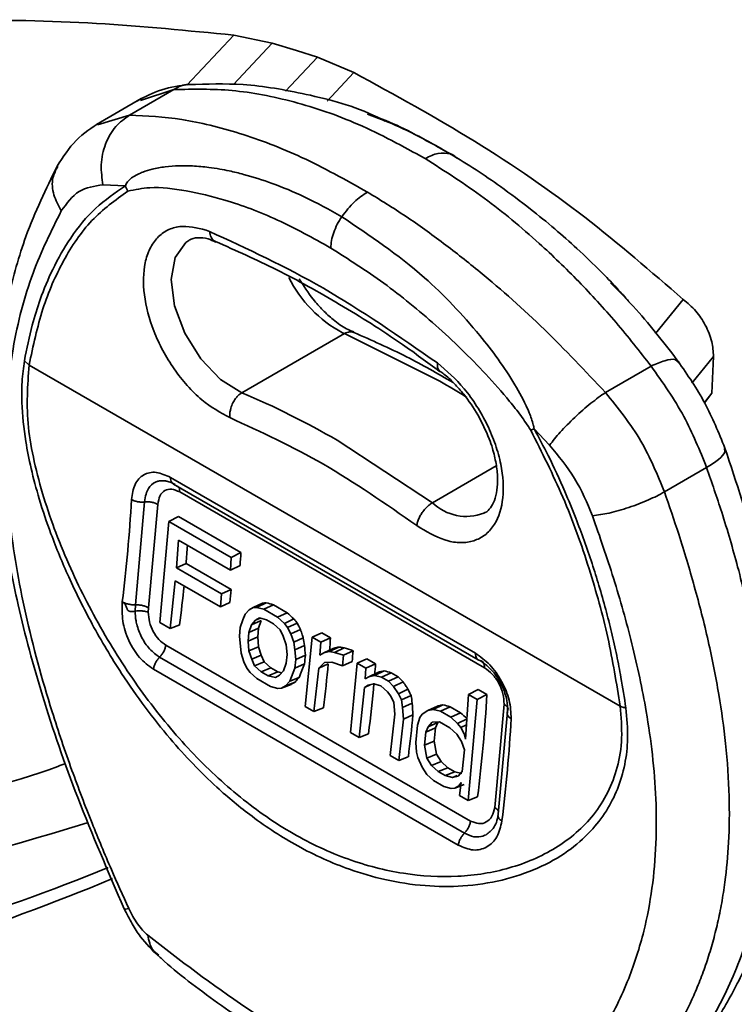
# Model space of a CAD drawing. Header units: millimetres. Extents: x 2485 to 2999, y 1640 to 2004.
# Tile 24 of 32: x 2779 to 2797, y 1861 to 1886. Entities that reach past the tile are written whole.
import ezdxf

# ---------------------------------------------------------------- set-up
doc = ezdxf.new("R2010")
doc.units = ezdxf.units.MM
doc.layers.add('粗实线层', color=7, linetype='Continuous', lineweight=35)

msp = doc.modelspace()

# ---------------------------------------------------------------- linework, layer by layer
at = {"layer": '粗实线层'}
for p, q in [((2784.043, 1885.297), (2782.848, 1884.023)), ((2785.027, 1885.091), (2784.043, 1885.297)), ((2785.027, 1885.091), (2784.035, 1884.034)), ((2785.646, 1884.903), (2785.027, 1885.091)), ((2786.177, 1884.733), (2785.646, 1884.903)), ((2786.178, 1884.733), (2785.365, 1883.867)), ((2787.11, 1884.343), (2786.178, 1884.733)), ((2787.11, 1884.343), (2786.426, 1883.614)), ((2782.52, 1883.909), (2781.385, 1883.253)), ((2781.662, 1883.633), (2782.52, 1883.909)), ((2781.685, 1883.678), (2780.546, 1883.02)), ((2780.572, 1883.009), (2781.385, 1883.253)), ((2781.279, 1881.449), (2780.708, 1881.475)), ((2783.338, 1880.32), (2783.423, 1880.287)), ((2794.805, 1877.681), (2795.506, 1878.553)), ((2784.253, 1876.17), (2786.869, 1877.681)), ((2786.869, 1877.681), (2786.82, 1877.702)), ((2786.869, 1877.681), (2789.3, 1876.467)), ((2795.735, 1876.417), (2796.283, 1877.099)), ((2796.239, 1876.156), (2796.283, 1877.099)), ((2778.704, 1876.985), (2778.823, 1876.874)), ((2778.823, 1876.874), (2793.902, 1868.169)), ((2789.244, 1876.813), (2789.239, 1876.93)), ((2793.529, 1876.178), (2794.692, 1876.85)), ((2796.05, 1875.924), (2796.239, 1876.156)), ((2796.061, 1875.921), (2796.239, 1876.156)), ((2792.101, 1874.832), (2791.708, 1875.252)), ((2786.684, 1874.957), (2789.115, 1873.364)), ((2790.742, 1874.303), (2789.115, 1873.364)), ((2795.033, 1873.637), (2796.109, 1874.258)), ((2782.433, 1874.008), (2790.21, 1869.519)), ((2782.506, 1873.84), (2790.284, 1869.35)), ((2782.665, 1873.637), (2790.442, 1869.148)), ((2781.772, 1873.382), (2781.535, 1870.758)), ((2781.87, 1870.678), (2782.109, 1873.319)), ((2782.634, 1873.01), (2782.389, 1872.885)), ((2782.634, 1873.01), (2784.227, 1872.09)), ((2790.426, 1873.096), (2790.455, 1873.112)), ((2782.389, 1872.885), (2782.157, 1870.302)), ((2783.98, 1871.966), (2782.389, 1872.885)), ((2788.799, 1872.722), (2788.714, 1872.782)), ((2782.634, 1872.408), (2782.582, 1871.7)), ((2783.96, 1871.642), (2782.634, 1872.408)), ((2783.96, 1871.642), (2783.98, 1871.966)), ((2784.227, 1872.09), (2783.98, 1871.966)), ((2782.582, 1871.7), (2782.828, 1871.814)), ((2782.828, 1871.814), (2783.977, 1871.15)), ((2784.207, 1871.762), (2783.96, 1871.642)), ((2783.732, 1871.037), (2782.582, 1871.7)), ((2782.554, 1871.371), (2782.422, 1870.149)), ((2783.703, 1870.708), (2782.554, 1871.371)), ((2783.703, 1870.708), (2783.732, 1871.037)), ((2783.977, 1871.15), (2783.732, 1871.037)), ((2781.535, 1870.758), (2781.526, 1870.597)), ((2783.948, 1870.816), (2783.703, 1870.708)), ((2784.536, 1870.687), (2784.781, 1870.802)), ((2784.874, 1870.806), (2784.629, 1870.691)), ((2785.055, 1870.759), (2784.81, 1870.643)), ((2785.055, 1870.759), (2785.409, 1870.555)), ((2781.863, 1870.568), (2781.87, 1870.678)), ((2784.336, 1870.515), (2784.277, 1870.376)), ((2784.336, 1870.515), (2784.439, 1870.629)), ((2784.439, 1870.629), (2784.536, 1870.687)), ((2784.629, 1870.691), (2784.536, 1870.687)), ((2784.81, 1870.643), (2784.629, 1870.691)), ((2785.163, 1870.439), (2784.81, 1870.643)), ((2785.409, 1870.555), (2785.163, 1870.439)), ((2782.422, 1870.149), (2782.157, 1870.302)), ((2782.422, 1870.149), (2782.665, 1870.244)), ((2784.277, 1870.376), (2784.212, 1870.181)), ((2784.433, 1870.053), (2784.498, 1870.248)), ((2784.498, 1870.248), (2784.601, 1870.362)), ((2784.743, 1870.357), (2784.498, 1870.249)), ((2784.601, 1870.362), (2784.699, 1870.421)), ((2784.601, 1870.362), (2784.72, 1870.416)), ((2784.678, 1870.16), (2784.743, 1870.357)), ((2784.699, 1870.421), (2784.881, 1870.374)), ((2784.881, 1870.374), (2785.057, 1870.272)), ((2785.057, 1870.272), (2785.23, 1870.115)), ((2785.336, 1870.282), (2785.163, 1870.439)), ((2785.581, 1870.398), (2785.336, 1870.282)), ((2785.336, 1870.282), (2785.42, 1870.177)), ((2785.42, 1870.177), (2785.665, 1870.291)), ((2784.19, 1869.96), (2784.212, 1870.181)), ((2784.236, 1869.52), (2784.19, 1869.96)), ((2784.411, 1869.832), (2784.433, 1870.053)), ((2784.433, 1870.053), (2784.678, 1870.16)), ((2784.678, 1870.16), (2784.655, 1869.937)), ((2785.23, 1870.115), (2785.309, 1869.954)), ((2785.309, 1869.954), (2785.382, 1869.738)), ((2785.499, 1870.016), (2785.42, 1870.177)), ((2785.745, 1870.13), (2785.499, 1870.016)), ((2785.574, 1869.801), (2785.499, 1870.016)), ((2786.292, 1870.045), (2786.047, 1869.929)), ((2786.292, 1870.045), (2786.514, 1869.917)), ((2790.088, 1865.239), (2782.311, 1869.729)), ((2784.655, 1869.937), (2784.411, 1869.832)), ((2784.432, 1869.585), (2784.411, 1869.832)), ((2784.676, 1869.687), (2784.655, 1869.937)), ((2785.382, 1869.738), (2785.405, 1869.492)), ((2785.819, 1869.912), (2785.574, 1869.801)), ((2785.574, 1869.801), (2785.603, 1869.611)), ((2785.603, 1869.611), (2785.848, 1869.72)), ((2786.047, 1869.929), (2785.87, 1868.159)), ((2786.268, 1869.801), (2786.047, 1869.929)), ((2786.241, 1869.473), (2786.268, 1869.801)), ((2786.514, 1869.917), (2786.268, 1869.801)), ((2784.305, 1869.301), (2784.236, 1869.52)), ((2784.432, 1869.585), (2784.676, 1869.687)), ((2784.502, 1869.366), (2784.432, 1869.585)), ((2784.502, 1869.366), (2784.745, 1869.468)), ((2784.675, 1869.687), (2784.745, 1869.468)), ((2784.745, 1869.468), (2784.82, 1869.304)), ((2785.405, 1869.492), (2785.383, 1869.271)), ((2785.603, 1869.611), (2785.626, 1869.365)), ((2785.626, 1869.365), (2785.871, 1869.472)), ((2786.241, 1869.473), (2786.339, 1869.532)), ((2786.339, 1869.532), (2786.584, 1869.646)), ((2786.339, 1869.532), (2786.48, 1869.565)), ((2786.48, 1869.565), (2786.725, 1869.68)), ((2786.617, 1869.543), (2786.48, 1869.565)), ((2786.863, 1869.658), (2786.617, 1869.543)), ((2786.843, 1869.47), (2786.617, 1869.543)), ((2786.821, 1869.196), (2786.843, 1869.47)), ((2787.089, 1869.585), (2786.843, 1869.47)), ((2782.152, 1869.418), (2789.929, 1864.929)), ((2784.381, 1869.138), (2784.305, 1869.301)), ((2784.577, 1869.204), (2784.502, 1869.366)), ((2784.577, 1869.204), (2784.82, 1869.304)), ((2784.747, 1869.046), (2784.577, 1869.204)), ((2784.82, 1869.304), (2784.99, 1869.146)), ((2785.383, 1869.271), (2785.316, 1869.074)), ((2785.604, 1869.143), (2785.626, 1869.365)), ((2785.848, 1869.248), (2785.604, 1869.143)), ((2786.212, 1869.143), (2786.364, 1869.287)), ((2786.456, 1869.251), (2786.212, 1869.143)), ((2786.364, 1869.287), (2786.551, 1869.295)), ((2786.821, 1869.196), (2786.551, 1869.294)), ((2787.066, 1869.308), (2786.821, 1869.196)), ((2787.196, 1869.266), (2787.019, 1867.495)), ((2787.441, 1869.382), (2787.196, 1869.266)), ((2787.417, 1869.138), (2787.196, 1869.266)), ((2787.417, 1869.138), (2787.663, 1869.254)), ((2787.441, 1869.382), (2787.663, 1869.254)), ((2789.771, 1864.623), (2781.994, 1869.113)), ((2784.381, 1869.138), (2784.462, 1869.031)), ((2784.632, 1868.873), (2784.462, 1869.031)), ((2784.747, 1869.046), (2784.99, 1869.146)), ((2784.924, 1868.944), (2784.747, 1869.046)), ((2784.924, 1868.944), (2785.167, 1869.044)), ((2784.99, 1869.146), (2785.167, 1869.044)), ((2785.209, 1868.958), (2785.107, 1868.898)), ((2785.167, 1869.044), (2785.265, 1869.019)), ((2785.316, 1869.074), (2785.209, 1868.958)), ((2785.474, 1868.805), (2785.604, 1869.143)), ((2786.212, 1869.143), (2786.09, 1868.031)), ((2787.395, 1868.865), (2787.417, 1869.138)), ((2787.493, 1868.923), (2787.737, 1869.037)), ((2787.493, 1868.923), (2787.634, 1868.956)), ((2787.634, 1868.956), (2787.879, 1869.072)), ((2787.815, 1868.908), (2787.634, 1868.956)), ((2788.06, 1869.024), (2787.815, 1868.908)), ((2788.06, 1869.024), (2788.237, 1868.922)), ((2784.986, 1868.669), (2784.632, 1868.873)), ((2785.107, 1868.898), (2784.924, 1868.944)), ((2785.507, 1868.725), (2785.264, 1868.628)), ((2785.366, 1868.689), (2785.474, 1868.805)), ((2785.609, 1868.787), (2785.366, 1868.689)), ((2785.717, 1868.905), (2785.474, 1868.805)), ((2787.544, 1868.72), (2787.376, 1868.645)), ((2787.376, 1868.645), (2787.474, 1868.704)), ((2787.395, 1868.865), (2787.493, 1868.923)), ((2787.474, 1868.704), (2787.616, 1868.737)), ((2787.797, 1868.69), (2787.616, 1868.737)), ((2787.992, 1868.806), (2787.815, 1868.908)), ((2788.237, 1868.922), (2787.992, 1868.806)), ((2787.992, 1868.806), (2788.12, 1868.675)), ((2788.12, 1868.675), (2788.366, 1868.79)), ((2788.237, 1868.922), (2788.366, 1868.79)), ((2785.169, 1868.623), (2784.986, 1868.669)), ((2785.264, 1868.628), (2785.169, 1868.623)), ((2785.264, 1868.628), (2785.366, 1868.689)), ((2787.376, 1868.645), (2787.24, 1867.368)), ((2787.97, 1868.533), (2787.797, 1868.69)), ((2787.97, 1868.533), (2788.053, 1868.427)), ((2788.244, 1868.489), (2788.12, 1868.675)), ((2788.489, 1868.603), (2788.244, 1868.489)), ((2788.323, 1868.329), (2788.244, 1868.489)), ((2790.034, 1868.471), (2789.954, 1867.33)), ((2790.28, 1868.596), (2790.034, 1868.471)), ((2790.255, 1868.344), (2790.034, 1868.471)), ((2790.502, 1868.467), (2790.255, 1868.344)), ((2790.28, 1868.596), (2790.502, 1868.467)), ((2788.132, 1868.266), (2788.053, 1868.427)), ((2788.132, 1868.266), (2788.151, 1867.966)), ((2788.569, 1868.441), (2788.323, 1868.329)), ((2788.323, 1868.329), (2788.353, 1868.139)), ((2788.353, 1868.139), (2788.598, 1868.249)), ((2789.136, 1868.088), (2789.381, 1868.204)), ((2790.255, 1868.344), (2790.024, 1865.76)), ((2790.94, 1868.22), (2790.701, 1865.583)), ((2786.09, 1868.031), (2785.87, 1868.159)), ((2786.09, 1868.031), (2786.333, 1868.127)), ((2788.151, 1867.966), (2788.035, 1866.908)), ((2788.353, 1868.139), (2788.372, 1867.838)), ((2788.372, 1867.838), (2788.617, 1867.946)), ((2788.795, 1867.884), (2788.849, 1867.968)), ((2788.849, 1867.968), (2788.995, 1868.056)), ((2788.995, 1868.056), (2789.24, 1868.17)), ((2788.995, 1868.056), (2789.136, 1868.088)), ((2789.317, 1868.041), (2789.136, 1868.088)), ((2789.563, 1868.157), (2789.317, 1868.041)), ((2789.583, 1867.888), (2789.317, 1868.041)), ((2789.563, 1868.157), (2789.828, 1868.004)), ((2789.828, 1868.004), (2789.583, 1867.888)), ((2790.794, 1865.412), (2791.03, 1868.038)), ((2788.372, 1867.838), (2788.256, 1866.781)), ((2788.795, 1867.884), (2788.731, 1867.689)), ((2789.006, 1867.646), (2789.109, 1867.76)), ((2789.251, 1867.755), (2789.006, 1867.646)), ((2789.109, 1867.76), (2789.295, 1867.768)), ((2789.191, 1867.614), (2789.251, 1867.755)), ((2789.295, 1867.768), (2789.561, 1867.615)), ((2789.755, 1867.731), (2789.583, 1867.888)), ((2790.001, 1867.847), (2789.755, 1867.731)), ((2789.755, 1867.731), (2789.839, 1867.626)), ((2789.839, 1867.626), (2789.979, 1867.691)), ((2787.24, 1867.368), (2787.019, 1867.495)), ((2787.24, 1867.368), (2787.482, 1867.463)), ((2788.686, 1867.246), (2788.731, 1867.689)), ((2788.913, 1867.174), (2788.946, 1867.506)), ((2788.946, 1867.506), (2789.006, 1867.646)), ((2788.946, 1867.506), (2789.191, 1867.614)), ((2789.191, 1867.614), (2789.157, 1867.279)), ((2789.561, 1867.615), (2789.733, 1867.458)), ((2789.733, 1867.458), (2789.856, 1867.271)), ((2789.919, 1867.465), (2789.839, 1867.626)), ((2789.954, 1867.33), (2789.919, 1867.465)), ((2788.686, 1867.246), (2788.706, 1866.999)), ((2788.913, 1867.174), (2789.157, 1867.279)), ((2789.157, 1867.279), (2789.215, 1866.947)), ((2789.856, 1867.271), (2789.929, 1867.055)), ((2788.738, 1866.861), (2788.706, 1866.999)), ((2788.971, 1866.845), (2788.913, 1867.174)), ((2788.971, 1866.845), (2789.215, 1866.947)), ((2789.215, 1866.947), (2789.334, 1866.758)), ((2789.929, 1867.055), (2789.874, 1866.502)), ((2788.256, 1866.781), (2788.035, 1866.908)), ((2788.256, 1866.781), (2788.498, 1866.877)), ((2788.851, 1866.617), (2788.738, 1866.861)), ((2789.091, 1866.657), (2788.971, 1866.845)), ((2789.091, 1866.657), (2789.334, 1866.758)), ((2789.334, 1866.758), (2789.504, 1866.6)), ((2788.97, 1866.429), (2788.851, 1866.617)), ((2789.262, 1866.499), (2789.091, 1866.657)), ((2789.262, 1866.499), (2789.504, 1866.6)), ((2789.439, 1866.397), (2789.262, 1866.499)), ((2789.439, 1866.397), (2789.681, 1866.498)), ((2789.504, 1866.6), (2789.681, 1866.498)), ((2789.681, 1866.498), (2789.864, 1866.452)), ((2789.874, 1866.502), (2789.767, 1866.386)), ((2789.14, 1866.27), (2788.97, 1866.429)), ((2789.405, 1866.118), (2789.14, 1866.271)), ((2789.622, 1866.351), (2789.439, 1866.397)), ((2789.747, 1866.404), (2789.622, 1866.351)), ((2789.767, 1866.386), (2789.622, 1866.351)), ((2789.786, 1866.137), (2789.843, 1866.224)), ((2789.803, 1865.888), (2789.843, 1866.224)), ((2789.589, 1866.072), (2789.405, 1866.117)), ((2789.684, 1866.077), (2789.589, 1866.072)), ((2789.926, 1866.174), (2789.684, 1866.077)), ((2789.684, 1866.077), (2789.786, 1866.137)), ((2790.024, 1865.76), (2789.803, 1865.888)), ((2790.024, 1865.76), (2790.266, 1865.856))]:
    msp.add_line(p, q, dxfattribs=at)
at = {"layer": '粗实线层', "flags": 128}
msp.add_lwpolyline([(2782.895, 1880.052), (2782.825, 1880.003), (2782.549, 1879.62), (2782.448, 1879.06), (2782.533, 1878.39), (2782.795, 1877.687), (2783.203, 1877.034), (2783.709, 1876.508), (2784.253, 1876.17)], dxfattribs=at)
at = {"layer": '粗实线层'}
for centre, radius, start, end in [((2788.32, 1880.522), 3.194, 206.1465, 241.9908), ((2776.893, 1854.985), 24.808, 58.1233, 59.991), ((2775.825, 1856.24), 21.639, 59.8775, 67.0763), ((2743.019, 1875.573), 38.475, 352.922, 356.8274), ((2789.979, 1874.251), 1.238, 225.7554, 291.1343), ((2752.705, 1869.982), 38.475, 352.922, 356.8274), ((2760.615, 1913.419), 53.348, 282.0933, 292.2824), ((2760.64, 1912.168), 52.488, 282.0795, 292.771)]:
    msp.add_arc(centre, radius, start, end, dxfattribs=at)
for centre, major_axis, ratio, start_param, end_param in [((2758.141, 1860.525), (17.561, 30.276), 0.579019, 5.397662, 5.413161), ((2759.467, 1859.76), (17.562, 30.275), 0.578995, 5.421673, 5.432804), ((2758.141, 1860.525), (17.558, 30.277), 0.579077, 5.345559, 5.378553), ((2759.29, 1859.862), (17.56, 30.276), 0.579043, 5.386471, 5.397637), ((2760.674, 1859.064), (101.255, -22.708), 0.16488, 1.364746, 1.366589), ((2760.51, 1859.158), (95.536, -83.894), 0.197338, 1.480838, 1.482681), ((2761.157, 1858.785), (4.674, 36.158), 0.685871, 5.106829, 5.112389), ((2761.204, 1858.757), (8.536, 34.738), 0.671909, 5.185231, 5.192649), ((2761.809, 1858.408), (17.56, 30.276), 0.579033, 5.393983, 5.405049), ((2761.235, 1858.74), (17.559, 30.277), 0.579065, 5.371631, 5.379061), ((2762.768, 1857.855), (124.636, -37.237), 0.141604, 1.416862, 1.41871), ((2762.384, 1858.076), (17.56, 30.276), 0.579032, 5.395746, 5.405053), ((2761.809, 1858.408), (17.558, 30.278), 0.579079, 5.345556, 5.382742), ((2762.959, 1857.745), (17.56, 30.276), 0.579032, 5.395836, 5.40505), ((2763.679, 1857.329), (101.255, -22.708), 0.164879, 1.364746, 1.366589), ((2762.959, 1857.745), (17.558, 30.277), 0.579076, 5.34556, 5.388304), ((2765.743, 1856.137), (17.56, 30.276), 0.579048, 5.345593, 5.432752), ((2763.897, 1857.203), (4.675, 36.154), 0.686767, 5.110217, 5.115778), ((2763.946, 1857.174), (10.683, 33.823), 0.659811, 5.234891, 5.244161), ((2765.182, 1856.461), (101.255, -22.709), 0.164879, 1.364747, 1.36659), ((2763.975, 1857.158), (17.558, 30.278), 0.579081, 5.345555, 5.380898), ((2764.93, 1856.607), (95.536, -83.894), 0.197338, 1.480838, 1.482681)]:
    msp.add_ellipse(centre, major_axis=major_axis, ratio=ratio, start_param=start_param, end_param=end_param, dxfattribs=at)
for points, knots in [([(2784.043, 1885.297), (2782.885, 1885.411), (2780.569, 1885.639), (2776.921, 1885.717), (2774.431, 1885.592), (2773.187, 1885.529)], [0, 0, 0, 0, 0.333206, 0.666777, 1, 1, 1, 1]), ([(2795.506, 1878.553), (2794.691, 1879.261), (2793.06, 1880.679), (2790.238, 1882.626), (2788.152, 1883.771), (2787.11, 1884.343)], [0, 0, 0, 0, 0.333198, 0.666727, 1, 1, 1, 1]), ([(2782.919, 1884.037), (2782.675, 1884.005), (2782.187, 1883.941), (2781.778, 1883.721), (2781.572, 1883.611)], [0, 0, 0, 0, 0.497842, 1, 1, 1, 1]), ([(2782.899, 1884.033), (2782.896, 1884.033), (2782.764, 1884.054), (2782.64, 1883.98), (2782.52, 1883.909)], [0, 0, 0, 0, 0.025684, 1, 1, 1, 1]), ([(2787.906, 1883.105), (2787.841, 1883.138), (2787.174, 1883.478), (2785.955, 1883.795), (2784.346, 1884.081), (2783.359, 1884.05), (2782.899, 1884.035)], [0, 0, 0, 0, 0.0393539, 0.4007068, 0.7211491, 1, 1, 1, 1]), ([(2782.52, 1883.909), (2783.01, 1883.918), (2784.005, 1883.937), (2785.586, 1883.626), (2787.24, 1883.069), (2788.358, 1882.458), (2788.925, 1882.148)], [0, 0, 0, 0, 0.239068, 0.485393, 0.739023, 1, 1, 1, 1]), ([(2789.745, 1882.161), (2789.228, 1882.461), (2788.494, 1882.887), (2787.692, 1883.193), (2787.454, 1883.284)], [0, 0, 0, 0, 0.703518, 1, 1, 1, 1]), ([(2787.456, 1883.289), (2787.581, 1883.246), (2787.946, 1883.119), (2788.651, 1882.787), (2789.239, 1882.456), (2789.572, 1882.268)], [0, 0, 0, 0, 0.183778, 0.537635, 1, 1, 1, 1]), ([(2780.646, 1883.077), (2780.428, 1882.937), (2779.993, 1882.658), (2779.689, 1882.186), (2779.538, 1881.951)], [0, 0, 0, 0, 0.502891, 1, 1, 1, 1]), ([(2781.385, 1883.253), (2781.262, 1883.167), (2781.009, 1882.988), (2780.754, 1882.531), (2780.633, 1881.998), (2780.684, 1881.645), (2780.708, 1881.475)], [0, 0, 0, 0, 0.242367, 0.500665, 0.758597, 1, 1, 1, 1]), ([(2781.385, 1883.253), (2781.823, 1883.233), (2782.713, 1883.19), (2784.194, 1882.82), (2785.783, 1882.224), (2786.893, 1881.606), (2787.456, 1881.293)], [0, 0, 0, 0, 0.23907, 0.4853959, 0.7390249, 1, 1, 1, 1]), ([(2789.572, 1882.268), (2789.47, 1882.284), (2789.274, 1882.317), (2789.038, 1882.203), (2788.925, 1882.148)], [0, 0, 0, 0, 0.516448, 1, 1, 1, 1]), ([(2789.572, 1882.268), (2789.79, 1882.134), (2790.215, 1881.874), (2790.896, 1881.405), (2791.568, 1880.903), (2792.219, 1880.369), (2792.823, 1879.835), (2793.343, 1879.337), (2793.769, 1878.894), (2794.004, 1878.636), (2794.115, 1878.505), (2794.129, 1878.488)], [0, 0, 0, 0, 0.142137, 0.276613, 0.441171, 0.575551, 0.699322, 0.836759, 0.92052, 0.989635, 1, 1, 1, 1]), ([(2789.697, 1882.189), (2789.693, 1882.195), (2789.661, 1882.237), (2789.613, 1882.253), (2789.572, 1882.268)], [0, 0, 0, 0, 0.140175, 1, 1, 1, 1]), ([(2788.925, 1882.148), (2789.431, 1881.825), (2790.42, 1881.195), (2791.728, 1880.106), (2792.846, 1879.026), (2793.804, 1877.982), (2794.397, 1877.226), (2794.692, 1876.85)], [0, 0, 0, 0, 0.246218, 0.481304, 0.656555, 0.829447, 1, 1, 1, 1]), ([(2779.538, 1881.952), (2779.254, 1881.369), (2778.745, 1880.323), (2778.341, 1878.858), (2778.138, 1877.748), (2778.028, 1876.827), (2777.967, 1875.748), (2777.992, 1874.377), (2778.161, 1872.69), (2778.533, 1870.677), (2779.161, 1868.353), (2780.061, 1865.744), (2780.843, 1863.942), (2781.253, 1862.996)], [0, 0, 0, 0, 0.121171, 0.217597, 0.268067, 0.314179, 0.372867, 0.444884, 0.530109, 0.62838, 0.73953, 0.863427, 1, 1, 1, 1]), ([(2779.644, 1880.81), (2779.572, 1880.945), (2779.423, 1881.224), (2779.394, 1881.636), (2779.506, 1881.851), (2779.554, 1881.944)], [0, 0, 0, 0, 0.347096, 0.71657, 1, 1, 1, 1]), ([(2786.8, 1880.661), (2786.482, 1880.839), (2785.893, 1881.167), (2785.054, 1881.515), (2784.415, 1881.717), (2783.971, 1881.826), (2783.675, 1881.882), (2783.363, 1881.931), (2783.013, 1881.96), (2782.643, 1881.969), (2782.297, 1881.942), (2781.989, 1881.888), (2781.781, 1881.828), (2781.633, 1881.763), (2781.537, 1881.714), (2781.422, 1881.645), (2781.335, 1881.569), (2781.295, 1881.484), (2781.279, 1881.449)], [0, 0, 0, 0, 0.164903, 0.304645, 0.429837, 0.492596, 0.534132, 0.582931, 0.655391, 0.717884, 0.781261, 0.843773, 0.891324, 0.903249, 0.935192, 0.952684, 0.980347, 1, 1, 1, 1]), ([(2778.704, 1876.985), (2778.765, 1877.294), (2778.873, 1877.839), (2779.12, 1878.612), (2779.432, 1879.372), (2779.89, 1880.168), (2780.493, 1880.914), (2781.017, 1881.271), (2781.279, 1881.449)], [0, 0, 0, 0, 0.156154, 0.275267, 0.425799, 0.603117, 0.801507, 1, 1, 1, 1]), ([(2781.346, 1881.316), (2781.025, 1881.085), (2780.384, 1880.623), (2779.68, 1879.569), (2779.133, 1878.334), (2778.927, 1877.364), (2778.823, 1876.874)], [0, 0, 0, 0, 0.249613, 0.499785, 0.746933, 1, 1, 1, 1]), ([(2780.708, 1881.475), (2780.492, 1881.446), (2780.06, 1881.387), (2779.782, 1881.002), (2779.644, 1880.81)], [0, 0, 0, 0, 0.500831, 1, 1, 1, 1]), ([(2781.279, 1881.449), (2781.289, 1881.426), (2781.309, 1881.381), (2781.334, 1881.337), (2781.346, 1881.316)], [0, 0, 0, 0, 0.503585, 1, 1, 1, 1]), ([(2786.519, 1879.864), (2786.065, 1880.116), (2785.157, 1880.619), (2783.92, 1881.082), (2782.835, 1881.337), (2781.99, 1881.448), (2781.528, 1881.353), (2781.346, 1881.316)], [0, 0, 0, 0, 0.251189, 0.502326, 0.691874, 0.878311, 1, 1, 1, 1]), ([(2786.8, 1880.661), (2786.904, 1880.796), (2787.105, 1881.058), (2787.342, 1881.216), (2787.456, 1881.293)], [0, 0, 0, 0, 0.516422, 1, 1, 1, 1]), ([(2787.456, 1881.293), (2787.784, 1881.09), (2788.432, 1880.689), (2789.392, 1879.999), (2790.574, 1879.065), (2791.971, 1877.827), (2793.012, 1876.725), (2793.529, 1876.178)], [0, 0, 0, 0, 0.159234, 0.314262, 0.465091, 0.734923, 1, 1, 1, 1]), ([(2779.644, 1880.81), (2779.388, 1880.296), (2778.858, 1879.228), (2778.429, 1877.571), (2778.23, 1875.946), (2778.199, 1874.487), (2778.326, 1872.679), (2778.697, 1870.526), (2779.285, 1868.366), (2779.89, 1866.58), (2780.403, 1865.237), (2780.891, 1864.061), (2781.216, 1863.338), (2781.366, 1863.007)], [0, 0, 0, 0, 0.120905, 0.250766, 0.331428, 0.417724, 0.500091, 0.624551, 0.749417, 0.823691, 0.890788, 0.949863, 1, 1, 1, 1]), ([(2786.519, 1879.864), (2786.524, 1879.927), (2786.532, 1880.053), (2786.591, 1880.261), (2786.679, 1880.469), (2786.76, 1880.598), (2786.8, 1880.661)], [0, 0, 0, 0, 0.246748, 0.500007, 0.753262, 1, 1, 1, 1]), ([(2791.708, 1875.252), (2791.705, 1875.274), (2791.702, 1875.297), (2791.693, 1875.329), (2791.658, 1875.443), (2791.618, 1875.593), (2791.458, 1875.939), (2791.082, 1876.643), (2790.217, 1877.817), (2788.752, 1879.354), (2787.515, 1880.182), (2786.8, 1880.661)], [0, 0, 0, 0, 0.008635, 0.009134, 0.012662, 0.053534, 0.06692, 0.15344, 0.349346, 0.623755, 1, 1, 1, 1]), ([(2783.947, 1875.534), (2783.705, 1875.666), (2783.33, 1875.869), (2782.854, 1876.344), (2782.518, 1876.77), (2782.226, 1877.244), (2781.931, 1877.885), (2781.719, 1878.685), (2781.739, 1879.396), (2781.894, 1879.858), (2782.089, 1880.141), (2782.347, 1880.333), (2782.746, 1880.462), (2783.105, 1880.376), (2783.338, 1880.32)], [0, 0, 0, 0, 0.119873, 0.184967, 0.25, 0.315094, 0.380127, 0.5, 0.619873, 0.684967, 0.75, 0.815094, 0.880127, 1, 1, 1, 1]), ([(2783.423, 1880.287), (2783.436, 1880.235), (2783.457, 1880.144), (2783.517, 1880.073), (2783.557, 1880.036), (2783.581, 1880.032), (2783.584, 1880.032)], [0, 0, 0, 0, 0.432443, 0.744022, 0.966713, 1, 1, 1, 1]), ([(2782.904, 1880.055), (2782.906, 1880.057), (2782.965, 1880.112), (2783.1, 1880.128), (2783.343, 1880.126), (2783.521, 1880.044), (2783.589, 1880.013)], [0, 0, 0, 0, 0.01791, 0.460066, 0.793915, 1, 1, 1, 1]), ([(2783.583, 1880.029), (2784.102, 1879.798), (2785.151, 1879.333), (2786.745, 1878.443), (2788.133, 1877.575), (2788.979, 1876.949), (2789.295, 1876.715)], [0, 0, 0, 0, 0.274125, 0.554077, 0.833645, 1, 1, 1, 1]), ([(2791.622, 1875.212), (2791.54, 1875.338), (2791.371, 1875.597), (2790.984, 1876.074), (2790.482, 1876.646), (2789.85, 1877.291), (2788.987, 1878.094), (2787.874, 1879.004), (2786.971, 1879.577), (2786.519, 1879.864)], [0, 0, 0, 0, 0.059645, 0.121609, 0.246625, 0.370336, 0.497628, 0.748775, 1, 1, 1, 1]), ([(2787.104, 1877.727), (2787.043, 1877.749), (2786.881, 1877.809), (2786.603, 1878.01), (2786.317, 1878.27), (2786.013, 1878.609), (2785.828, 1878.9), (2785.713, 1879.081)], [0, 0, 0, 0, 0.1359745, 0.3639347, 0.5401647, 0.7142524, 1, 1, 1, 1]), ([(2795.42, 1876.92), (2795.059, 1877.391), (2794.5, 1878.121), (2793.878, 1878.753), (2793.658, 1878.977)], [0, 0, 0, 0, 0.64528, 1, 1, 1, 1]), ([(2796.283, 1877.099), (2796.275, 1877.222), (2796.257, 1877.485), (2796.092, 1877.894), (2795.838, 1878.282), (2795.62, 1878.46), (2795.506, 1878.553)], [0, 0, 0, 0, 0.228922, 0.488267, 0.733384, 1, 1, 1, 1]), ([(2786.869, 1877.681), (2786.914, 1877.701), (2787, 1877.741), (2787.074, 1877.717), (2787.111, 1877.706)], [0, 0, 0, 0, 0.517485, 1, 1, 1, 1]), ([(2789.638, 1876.434), (2789.244, 1876.659), (2788.4, 1877.143), (2787.559, 1877.511), (2787.111, 1877.707)], [0, 0, 0, 0, 0.467389, 1, 1, 1, 1]), ([(2794.692, 1876.85), (2794.814, 1876.903), (2795.065, 1877.012), (2795.308, 1877.042), (2795.354, 1876.974), (2795.373, 1876.946)], [0, 0, 0, 0, 0.358187, 0.74014, 1, 1, 1, 1]), ([(2794.047, 1868.126), (2794.071, 1867.864), (2794.118, 1867.359), (2794.006, 1866.434), (2793.679, 1865.625), (2793.133, 1864.936), (2792.555, 1864.428), (2791.793, 1864.005), (2790.89, 1863.703), (2789.919, 1863.561), (2788.914, 1863.565), (2787.942, 1863.715), (2786.851, 1864.03), (2785.707, 1864.546), (2784.577, 1865.279), (2783.482, 1866.186), (2782.344, 1867.373), (2781.288, 1868.796), (2780.443, 1870.21), (2779.844, 1871.411), (2779.398, 1872.49), (2779.086, 1873.421), (2778.873, 1874.212), (2778.708, 1875.044), (2778.631, 1875.789), (2778.633, 1876.474), (2778.679, 1876.808), (2778.704, 1876.985)], [0, 0, 0, 0, 0.028617, 0.055057, 0.110262, 0.140525, 0.176765, 0.21887, 0.263647, 0.309847, 0.352603, 0.397121, 0.436082, 0.493714, 0.546265, 0.588533, 0.648361, 0.717272, 0.764336, 0.807038, 0.84431, 0.874127, 0.900035, 0.923128, 0.958081, 0.977836, 1, 1, 1, 1]), ([(2778.823, 1876.874), (2778.786, 1876.362), (2778.729, 1875.601), (2778.947, 1874.403), (2779.187, 1873.5), (2779.503, 1872.581), (2779.873, 1871.692), (2780.297, 1870.815), (2780.913, 1869.696), (2781.776, 1868.379), (2782.934, 1866.986), (2784.199, 1865.806), (2785.548, 1864.873), (2786.953, 1864.222), (2788.375, 1863.857), (2789.77, 1863.78), (2791.091, 1863.993), (2792.094, 1864.418), (2792.787, 1864.921), (2793.241, 1865.392), (2793.602, 1865.947), (2793.849, 1866.604), (2793.972, 1867.342), (2793.925, 1867.894), (2793.902, 1868.169)], [0, 0, 0, 0, 0.061618, 0.09182, 0.123753, 0.154196, 0.186155, 0.216932, 0.248753, 0.31142, 0.374208, 0.437048, 0.499863, 0.562678, 0.625521, 0.688312, 0.750983, 0.813522, 0.845483, 0.875932, 0.907882, 0.938078, 0.969063, 1, 1, 1, 1]), ([(2789.239, 1876.93), (2789.474, 1876.727), (2789.838, 1876.414), (2790.25, 1875.836), (2790.521, 1875.353), (2790.731, 1874.847), (2790.907, 1874.201), (2790.954, 1873.455), (2790.769, 1872.873), (2790.491, 1872.548), (2790.212, 1872.389), (2789.884, 1872.33), (2789.416, 1872.376), (2789.042, 1872.586), (2788.799, 1872.722)], [0, 0, 0, 0, 0.119873, 0.184967, 0.25, 0.315094, 0.380127, 0.5, 0.619873, 0.684967, 0.75, 0.815094, 0.880127, 1, 1, 1, 1]), ([(2789.301, 1876.729), (2789.299, 1876.73), (2789.291, 1876.733), (2789.268, 1876.757), (2789.254, 1876.788), (2789.244, 1876.813)], [0, 0, 0, 0, 0.074802, 0.251746, 1, 1, 1, 1]), ([(2794.692, 1876.85), (2794.988, 1876.43), (2795.561, 1875.62), (2795.93, 1874.701), (2796.109, 1874.258)], [0, 0, 0, 0, 0.518093, 1, 1, 1, 1]), ([(2796.575, 1874.756), (2796.417, 1875.147), (2796.101, 1875.931), (2795.621, 1876.624), (2795.381, 1876.972)], [0, 0, 0, 0, 0.4990774, 1, 1, 1, 1]), ([(2789.296, 1876.722), (2789.333, 1876.698), (2789.457, 1876.616), (2789.668, 1876.412), (2789.972, 1876.078), (2790.157, 1875.786), (2790.272, 1875.604)], [0, 0, 0, 0, 0.103571, 0.351938, 0.597286, 1, 1, 1, 1]), ([(2783.947, 1875.534), (2783.945, 1875.565), (2783.94, 1875.626), (2783.952, 1875.703), (2783.965, 1875.753), (2783.981, 1875.817), (2784.009, 1875.888), (2784.043, 1875.95), (2784.055, 1875.969), (2784.057, 1875.972), (2784.057, 1875.972), (2784.057, 1875.973), (2784.059, 1875.975), (2784.069, 1875.991), (2784.098, 1876.033), (2784.16, 1876.106), (2784.218, 1876.146), (2784.253, 1876.17)], [0, 0, 0, 0, 0.129695, 0.262851, 0.308467, 0.330313, 0.520816, 0.594028, 0.604921, 0.60631, 0.606484, 0.606532, 0.608921, 0.615646, 0.681569, 0.809789, 1, 1, 1, 1]), ([(2792.101, 1874.832), (2792.185, 1874.939), (2792.36, 1875.161), (2792.741, 1875.544), (2793.155, 1875.91), (2793.407, 1876.091), (2793.529, 1876.178)], [0, 0, 0, 0, 0.241447, 0.499456, 0.757764, 1, 1, 1, 1]), ([(2793.529, 1876.178), (2793.852, 1875.775), (2794.477, 1874.995), (2794.852, 1874.079), (2795.033, 1873.637)], [0, 0, 0, 0, 0.518093, 1, 1, 1, 1]), ([(2790.272, 1875.604), (2790.377, 1875.402), (2790.524, 1875.119), (2790.664, 1874.698), (2790.745, 1874.359), (2790.783, 1873.994), (2790.765, 1873.671), (2790.698, 1873.405), (2790.585, 1873.217), (2790.512, 1873.127), (2790.443, 1873.109), (2790.435, 1873.107)], [0, 0, 0, 0, 0.177165, 0.248058, 0.36248, 0.476254, 0.593603, 0.71272, 0.837432, 0.981532, 1, 1, 1, 1]), ([(2791.622, 1875.212), (2791.636, 1875.218), (2791.662, 1875.23), (2791.692, 1875.245), (2791.708, 1875.252)], [0, 0, 0, 0, 0.496447, 1, 1, 1, 1]), ([(2791.708, 1875.252), (2791.829, 1875.025), (2792.11, 1874.498), (2792.462, 1873.733), (2792.758, 1873.006), (2792.988, 1872.392), (2793.186, 1871.819), (2793.369, 1871.232), (2793.534, 1870.647), (2793.686, 1870.052), (2793.815, 1869.473), (2793.942, 1868.828), (2794.008, 1868.385), (2794.047, 1868.126)], [0, 0, 0, 0, 0.09763, 0.22658, 0.321281, 0.400442, 0.481608, 0.559487, 0.644121, 0.725683, 0.808899, 0.888143, 1, 1, 1, 1]), ([(2793.902, 1868.169), (2793.809, 1868.751), (2793.625, 1869.901), (2793.127, 1871.696), (2792.491, 1873.483), (2791.907, 1874.645), (2791.622, 1875.212)], [0, 0, 0, 0, 0.252771, 0.500175, 0.756343, 1, 1, 1, 1]), ([(2793.2, 1873.027), (2793.062, 1873.353), (2792.786, 1874.007), (2792.329, 1874.557), (2792.101, 1874.832)], [0, 0, 0, 0, 0.4992, 1, 1, 1, 1]), ([(2794.379, 1857.905), (2794.798, 1858.296), (2795.56, 1859.006), (2796.441, 1860.237), (2797.025, 1861.324), (2797.415, 1862.277), (2797.697, 1863.168), (2797.915, 1864.119), (2798.072, 1865.183), (2798.154, 1866.441), (2798.122, 1867.99), (2797.898, 1869.918), (2797.417, 1872.223), (2796.867, 1873.875), (2796.575, 1874.755)], [0, 0, 0, 0, 0.125071, 0.227206, 0.306085, 0.362953, 0.416453, 0.472345, 0.530589, 0.594148, 0.672571, 0.766441, 0.875609, 1, 1, 1, 1]), ([(2796.109, 1874.258), (2796.217, 1874.328), (2796.44, 1874.471), (2796.596, 1874.648), (2796.567, 1874.719), (2796.555, 1874.748)], [0, 0, 0, 0, 0.358469, 0.739205, 1, 1, 1, 1]), ([(2796.109, 1874.258), (2796.24, 1873.879), (2796.532, 1873.035), (2796.93, 1871.664), (2797.26, 1870.272), (2797.493, 1868.952), (2797.632, 1867.802), (2797.698, 1866.751), (2797.704, 1865.834), (2797.666, 1865.046), (2797.584, 1864.221), (2797.44, 1863.347), (2797.21, 1862.423), (2796.92, 1861.575), (2796.579, 1860.8), (2796.164, 1860.04), (2795.632, 1859.254), (2794.967, 1858.463), (2794.447, 1857.995), (2794.186, 1857.76)], [0, 0, 0, 0, 0.053154, 0.118202, 0.192083, 0.249426, 0.307337, 0.360072, 0.407368, 0.449494, 0.486596, 0.544548, 0.601867, 0.658817, 0.714411, 0.769809, 0.837428, 0.918404, 1, 1, 1, 1]), ([(2781.435, 1873.444), (2781.457, 1873.582), (2781.5, 1873.86), (2781.734, 1874.101), (2782.057, 1874.175), (2782.308, 1874.064), (2782.433, 1874.008)], [0, 0, 0, 0, 0.247544, 0.497462, 0.748967, 1, 1, 1, 1]), ([(2782.292, 1873.919), (2782.242, 1873.923), (2782.177, 1873.928), (2782.107, 1873.912), (2782.074, 1873.901), (2781.981, 1873.861), (2781.878, 1873.768), (2781.797, 1873.582), (2781.781, 1873.452), (2781.772, 1873.382)], [0, 0, 0, 0, 0.175682, 0.22695, 0.285278, 0.315688, 0.6226, 0.796015, 1, 1, 1, 1]), ([(2782.549, 1873.825), (2782.526, 1873.838), (2782.491, 1873.857), (2782.421, 1873.888), (2782.362, 1873.907), (2782.314, 1873.916), (2782.298, 1873.919), (2782.294, 1873.919), (2782.292, 1873.919)], [0, 0, 0, 0, 0.263293, 0.397835, 0.808133, 0.954911, 0.97315, 1, 1, 1, 1]), ([(2782.665, 1873.637), (2782.664, 1873.662), (2782.663, 1873.711), (2782.643, 1873.764), (2782.622, 1873.784), (2782.613, 1873.792)], [0, 0, 0, 0, 0.380607, 0.761214, 1, 1, 1, 1]), ([(2782.109, 1873.319), (2782.122, 1873.396), (2782.148, 1873.55), (2782.277, 1873.687), (2782.458, 1873.728), (2782.596, 1873.668), (2782.665, 1873.637)], [0, 0, 0, 0, 0.25031, 0.500606, 0.750227, 1, 1, 1, 1]), ([(2795.033, 1873.637), (2795.157, 1873.277), (2795.432, 1872.472), (2795.813, 1871.201), (2796.161, 1869.834), (2796.428, 1868.492), (2796.612, 1867.164), (2796.698, 1865.899), (2796.684, 1864.719), (2796.602, 1863.823), (2796.496, 1863.147), (2796.392, 1862.636), (2796.267, 1862.145), (2796.124, 1861.672), (2795.961, 1861.218), (2795.726, 1860.648), (2795.394, 1859.982), (2794.914, 1859.202), (2794.316, 1858.415), (2793.606, 1857.646), (2793.063, 1857.184), (2792.799, 1856.959)], [0, 0, 0, 0, 0.0504021, 0.1124971, 0.1785319, 0.2440608, 0.3053183, 0.373829, 0.4358184, 0.4918099, 0.5222858, 0.5525162, 0.5825439, 0.612407, 0.6421381, 0.6717652, 0.7286813, 0.785476, 0.8528412, 0.9283029, 1, 1, 1, 1]), ([(2793.2, 1873.027), (2793.335, 1873.047), (2793.614, 1873.088), (2794.123, 1873.234), (2794.63, 1873.426), (2794.902, 1873.568), (2795.033, 1873.637)], [0, 0, 0, 0, 0.24122, 0.498709, 0.756905, 1, 1, 1, 1]), ([(2782.109, 1873.319), (2782.087, 1873.331), (2782.04, 1873.354), (2781.954, 1873.376), (2781.862, 1873.388), (2781.802, 1873.384), (2781.772, 1873.382)], [0, 0, 0, 0, 0.245724, 0.500047, 0.754346, 1, 1, 1, 1]), ([(2788.714, 1872.782), (2788.718, 1872.803), (2788.728, 1872.854), (2788.757, 1872.945), (2788.806, 1873.042), (2788.873, 1873.142), (2788.948, 1873.232), (2789.033, 1873.31), (2789.086, 1873.345), (2789.115, 1873.364)], [0, 0, 0, 0, 0.104624, 0.256477, 0.399905, 0.537531, 0.71502, 0.844169, 1, 1, 1, 1]), ([(2791.177, 1857.343), (2791.472, 1857.586), (2792.034, 1858.047), (2792.81, 1858.904), (2793.527, 1859.925), (2794.116, 1861.121), (2794.508, 1862.344), (2794.731, 1863.504), (2794.83, 1864.636), (2794.827, 1865.78), (2794.738, 1866.91), (2794.55, 1868.227), (2794.228, 1869.731), (2793.76, 1871.402), (2793.383, 1872.495), (2793.2, 1873.027)], [0, 0, 0, 0, 0.083713, 0.159081, 0.250754, 0.34939, 0.431801, 0.500168, 0.567395, 0.630993, 0.691498, 0.749268, 0.837199, 0.920801, 1, 1, 1, 1]), ([(2781.994, 1869.113), (2781.871, 1869.203), (2781.626, 1869.383), (2781.352, 1869.836), (2781.186, 1870.349), (2781.196, 1870.671), (2781.201, 1870.832)], [0, 0, 0, 0, 0.253074, 0.502073, 0.749744, 1, 1, 1, 1]), ([(2781.201, 1870.832), (2781.218, 1870.819), (2781.242, 1870.801), (2781.272, 1870.771), (2781.294, 1870.736), (2781.307, 1870.695), (2781.319, 1870.659), (2781.324, 1870.643), (2781.326, 1870.638), (2781.329, 1870.632), (2781.338, 1870.622), (2781.362, 1870.604), (2781.404, 1870.587), (2781.465, 1870.579), (2781.505, 1870.591), (2781.526, 1870.597)], [0, 0, 0, 0, 0.1523229, 0.2149156, 0.2713717, 0.4169662, 0.5012886, 0.5244594, 0.531349, 0.5351237, 0.5700764, 0.6134219, 0.7317944, 0.858675, 1, 1, 1, 1]), ([(2781.535, 1870.758), (2781.564, 1870.757), (2781.624, 1870.757), (2781.715, 1870.741), (2781.801, 1870.715), (2781.847, 1870.691), (2781.87, 1870.678)], [0, 0, 0, 0, 0.245228, 0.49936, 0.753827, 1, 1, 1, 1]), ([(2784.781, 1870.802), (2784.799, 1870.803), (2784.83, 1870.804), (2784.861, 1870.806), (2784.874, 1870.806)], [0, 0, 0, 0, 0.582315, 1, 1, 1, 1]), ([(2781.863, 1870.568), (2781.84, 1870.575), (2781.794, 1870.589), (2781.707, 1870.601), (2781.616, 1870.604), (2781.556, 1870.599), (2781.526, 1870.597)], [0, 0, 0, 0, 0.245597, 0.499825, 0.754145, 1, 1, 1, 1]), ([(2781.526, 1870.597), (2781.532, 1870.515), (2781.538, 1870.411), (2781.562, 1870.3), (2781.569, 1870.271), (2781.571, 1870.263), (2781.599, 1870.149), (2781.685, 1869.918), (2781.891, 1869.612), (2782.065, 1869.483), (2782.152, 1869.418)], [0, 0, 0, 0, 0.178667, 0.224694, 0.236843, 0.241201, 0.241748, 0.480559, 0.739817, 1, 1, 1, 1]), ([(2782.311, 1869.729), (2782.251, 1869.772), (2782.13, 1869.859), (2781.985, 1870.072), (2781.885, 1870.319), (2781.871, 1870.485), (2781.863, 1870.568)], [0, 0, 0, 0, 0.250089, 0.50001, 0.74988, 1, 1, 1, 1]), ([(2785.581, 1870.398), (2785.598, 1870.377), (2785.626, 1870.342), (2785.654, 1870.306), (2785.665, 1870.291)], [0, 0, 0, 0, 0.582302, 1, 1, 1, 1]), ([(2785.665, 1870.291), (2785.682, 1870.258), (2785.708, 1870.204), (2785.735, 1870.15), (2785.745, 1870.13)], [0, 0, 0, 0, 0.618206, 1, 1, 1, 1]), ([(2785.745, 1870.13), (2785.761, 1870.083), (2785.786, 1870.01), (2785.81, 1869.938), (2785.819, 1869.912)], [0, 0, 0, 0, 0.6469449, 1, 1, 1, 1]), ([(2786.584, 1869.646), (2786.614, 1869.653), (2786.661, 1869.664), (2786.709, 1869.676), (2786.725, 1869.68)], [0, 0, 0, 0, 0.646091, 1, 1, 1, 1]), ([(2786.725, 1869.68), (2786.754, 1869.675), (2786.8, 1869.668), (2786.846, 1869.661), (2786.863, 1869.658)], [0, 0, 0, 0, 0.631056, 1, 1, 1, 1]), ([(2790.21, 1869.519), (2790.335, 1869.43), (2790.585, 1869.252), (2790.894, 1868.813), (2791.101, 1868.317), (2791.114, 1868.007), (2791.121, 1867.852)], [0, 0, 0, 0, 0.25209, 0.503237, 0.752227, 1, 1, 1, 1]), ([(2785.848, 1869.248), (2785.827, 1869.191), (2785.784, 1869.077), (2785.739, 1868.963), (2785.717, 1868.905)], [0, 0, 0, 0, 0.50001, 1, 1, 1, 1]), ([(2791.03, 1868.038), (2791.028, 1868.13), (2791.026, 1868.279), (2790.953, 1868.553), (2790.842, 1868.797), (2790.722, 1868.973), (2790.634, 1869.079), (2790.518, 1869.205), (2790.404, 1869.283), (2790.326, 1869.336)], [0, 0, 0, 0, 0.191689, 0.310171, 0.537139, 0.674185, 0.702117, 0.798418, 1, 1, 1, 1]), ([(2787.737, 1869.037), (2787.768, 1869.045), (2787.815, 1869.056), (2787.862, 1869.067), (2787.879, 1869.071)], [0, 0, 0, 0, 0.646159, 1, 1, 1, 1]), ([(2790.442, 1869.148), (2790.51, 1869.099), (2790.647, 1869), (2790.816, 1868.758), (2790.928, 1868.481), (2790.936, 1868.307), (2790.94, 1868.22)], [0, 0, 0, 0, 0.249181, 0.498265, 0.748238, 1, 1, 1, 1]), ([(2785.609, 1868.787), (2785.588, 1868.774), (2785.554, 1868.754), (2785.52, 1868.733), (2785.507, 1868.725)], [0, 0, 0, 0, 0.618592, 1, 1, 1, 1]), ([(2785.717, 1868.905), (2785.694, 1868.88), (2785.658, 1868.841), (2785.622, 1868.801), (2785.609, 1868.787)], [0, 0, 0, 0, 0.6473361, 1, 1, 1, 1]), ([(2788.366, 1868.79), (2788.392, 1868.75), (2788.434, 1868.688), (2788.475, 1868.625), (2788.489, 1868.603)], [0, 0, 0, 0, 0.646081, 1, 1, 1, 1]), ([(2788.489, 1868.603), (2788.506, 1868.57), (2788.532, 1868.516), (2788.559, 1868.462), (2788.569, 1868.441)], [0, 0, 0, 0, 0.618136, 1, 1, 1, 1]), ([(2789.24, 1868.17), (2789.27, 1868.177), (2789.318, 1868.189), (2789.365, 1868.2), (2789.382, 1868.204)], [0, 0, 0, 0, 0.64618, 1, 1, 1, 1]), ([(2790.94, 1868.22), (2790.956, 1868.209), (2790.993, 1868.186), (2791.029, 1868.143), (2791.048, 1868.091), (2791.036, 1868.056), (2791.03, 1868.038)], [0, 0, 0, 0, 0.209496, 0.450755, 0.717913, 1, 1, 1, 1]), ([(2794.047, 1868.126), (2794.021, 1868.132), (2793.97, 1868.145), (2793.925, 1868.161), (2793.902, 1868.169)], [0, 0, 0, 0, 0.500514, 1, 1, 1, 1]), ([(2771.488, 1864.877), (2772.882, 1865.096), (2775.672, 1865.533), (2778.423, 1866.199), (2779.693, 1866.685), (2779.763, 1866.711)], [0, 0, 0, 0, 0.48576, 0.971963, 1, 1, 1, 1]), ([(2790.701, 1865.583), (2790.682, 1865.503), (2790.644, 1865.343), (2790.494, 1865.198), (2790.299, 1865.15), (2790.158, 1865.209), (2790.088, 1865.239)], [0, 0, 0, 0, 0.249923, 0.499394, 0.749476, 1, 1, 1, 1]), ([(2790.701, 1865.583), (2790.72, 1865.57), (2790.76, 1865.544), (2790.793, 1865.506), (2790.798, 1865.482), (2790.8, 1865.473)], [0, 0, 0, 0, 0.378268, 0.769657, 1, 1, 1, 1]), ([(2771.761, 1863.284), (2773.285, 1863.515), (2776.278, 1863.969), (2778.996, 1864.795), (2780.331, 1865.201)], [0, 0, 0, 0, 0.50904, 1, 1, 1, 1]), ([(2790.887, 1865.241), (2790.853, 1865.097), (2790.786, 1864.81), (2790.512, 1864.551), (2790.157, 1864.459), (2789.901, 1864.568), (2789.771, 1864.623)], [0, 0, 0, 0, 0.248595, 0.495813, 0.745113, 1, 1, 1, 1]), ([(2790.664, 1865.052), (2790.693, 1865.1), (2790.756, 1865.204), (2790.781, 1865.34), (2790.794, 1865.412)], [0, 0, 0, 0, 0.4695119, 1, 1, 1, 1]), ([(2789.929, 1864.929), (2790.009, 1864.89), (2790.089, 1864.851), (2790.168, 1864.839), (2790.168, 1864.839), (2790.168, 1864.839), (2790.169, 1864.839), (2790.17, 1864.838), (2790.177, 1864.838), (2790.201, 1864.834), (2790.298, 1864.828), (2790.481, 1864.859), (2790.598, 1864.982), (2790.664, 1865.052)], [0, 0, 0, 0, 0.289935, 0.28995, 0.289976, 0.29006, 0.290362, 0.291494, 0.295873, 0.313088, 0.381329, 0.652189, 1, 1, 1, 1]), ([(2781.366, 1863.007), (2781.309, 1862.993), (2781.244, 1862.977), (2781.261, 1862.998), (2781.263, 1863.001)], [0, 0, 0, 0, 0.863586, 1, 1, 1, 1]), ([(2781.253, 1862.997), (2781.316, 1862.868), (2781.438, 1862.62), (2781.718, 1862.191), (2781.962, 1861.95), (2782.118, 1861.796)], [0, 0, 0, 0, 0.279137, 0.538675, 1, 1, 1, 1]), ([(2781.366, 1863.007), (2781.399, 1862.938), (2781.467, 1862.8), (2781.589, 1862.613), (2781.72, 1862.445), (2781.808, 1862.364), (2781.852, 1862.323)], [0, 0, 0, 0, 0.244283, 0.493344, 0.746479, 1, 1, 1, 1]), ([(2781.852, 1862.323), (2782.667, 1861.692), (2784.273, 1860.449), (2787.195, 1858.765), (2789.4, 1857.813), (2790.519, 1857.33)], [0, 0, 0, 0, 0.336488, 0.663424, 1, 1, 1, 1]), ([(2781.852, 1862.323), (2781.88, 1862.184), (2781.922, 1861.971), (2782.076, 1861.858), (2782.13, 1861.818)], [0, 0, 0, 0, 0.652688, 1, 1, 1, 1]), ([(2782.116, 1861.803), (2782.14, 1861.78), (2782.597, 1861.357), (2783.62, 1860.594), (2785.186, 1859.529), (2786.889, 1858.546), (2788.709, 1857.653), (2790.024, 1857.067), (2790.753, 1856.805), (2790.812, 1856.783)], [0, 0, 0, 0, 0.0110338, 0.2060521, 0.4009374, 0.5954825, 0.7895421, 0.982971, 1, 1, 1, 1])]:
    msp.add_open_spline(points, degree=3, knots=knots, dxfattribs=at)
for points in [[(2783.423, 1880.287), (2784.392, 1879.841), (2786.331, 1878.95), (2788.269, 1877.603), (2789.239, 1876.93)], [(2788.714, 1872.782), (2787.92, 1873.334), (2786.331, 1874.438), (2784.742, 1875.169), (2783.947, 1875.534)], [(2782.433, 1874.008), (2782.434, 1873.984), (2782.436, 1873.936), (2782.46, 1873.88), (2782.497, 1873.84), (2782.532, 1873.83), (2782.549, 1873.826)], [(2781.435, 1873.444), (2781.458, 1873.432), (2781.505, 1873.409), (2781.591, 1873.387), (2781.682, 1873.377), (2781.742, 1873.38), (2781.772, 1873.382)], [(2781.535, 1870.758), (2781.505, 1870.758), (2781.446, 1870.758), (2781.355, 1870.773), (2781.27, 1870.797), (2781.224, 1870.821), (2781.201, 1870.832)], [(2782.152, 1869.418), (2782.172, 1869.44), (2782.211, 1869.483), (2782.259, 1869.563), (2782.295, 1869.647), (2782.306, 1869.701), (2782.311, 1869.729)], [(2790.21, 1869.519), (2790.211, 1869.495), (2790.213, 1869.446), (2790.237, 1869.391), (2790.274, 1869.35), (2790.309, 1869.341), (2790.326, 1869.336)], [(2782.152, 1869.418), (2782.133, 1869.397), (2782.094, 1869.354), (2782.047, 1869.276), (2782.011, 1869.194), (2782, 1869.14), (2781.994, 1869.113)], [(2790.442, 1869.148), (2790.441, 1869.173), (2790.44, 1869.222), (2790.416, 1869.28), (2790.379, 1869.322), (2790.344, 1869.331), (2790.326, 1869.336)], [(2791.121, 1867.852), (2791.101, 1867.866), (2791.061, 1867.892), (2791.027, 1867.94), (2791.013, 1867.99), (2791.025, 1868.022), (2791.03, 1868.038)], [(2790.088, 1865.239), (2790.082, 1865.212), (2790.072, 1865.157), (2790.036, 1865.073), (2789.988, 1864.994), (2789.949, 1864.951), (2789.929, 1864.929)], [(2790.887, 1865.241), (2790.867, 1865.254), (2790.827, 1865.28), (2790.793, 1865.325), (2790.779, 1865.37), (2790.789, 1865.398), (2790.794, 1865.412)], [(2789.771, 1864.623), (2789.777, 1864.65), (2789.788, 1864.704), (2789.824, 1864.787), (2789.871, 1864.865), (2789.91, 1864.908), (2789.929, 1864.929)]]:
    msp.add_open_spline(points, degree=3, dxfattribs=at)

doc.saveas('drawing.dxf')
